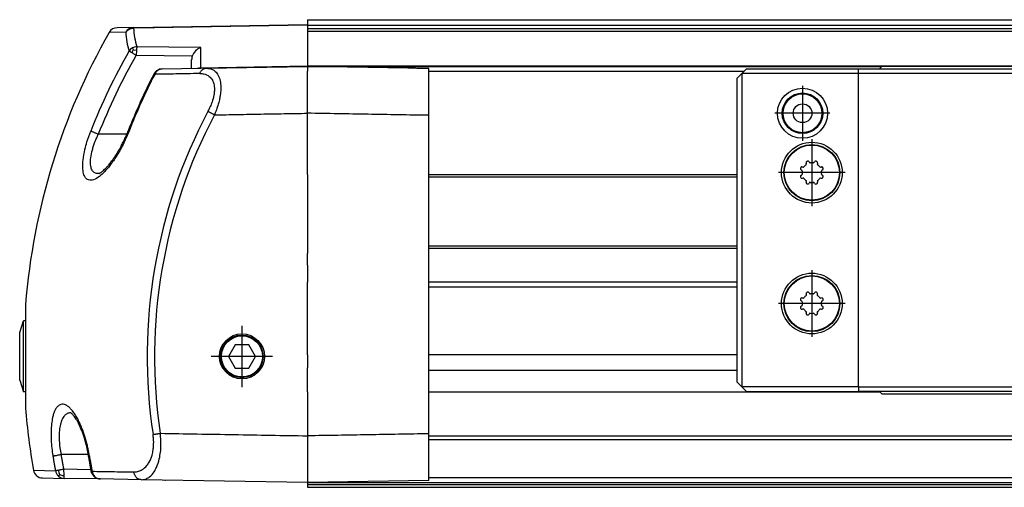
# Model space of a CAD drawing. Header units: millimetres. Extents: x -235 to 2016, y -109 to 485.
# Tile 44 of 54: x 800 to 905, y 282 to 332. Entities that reach past the tile are written whole.
import ezdxf

# ---------------------------------------------------------------- set-up
doc = ezdxf.new("R2010")
doc.units = ezdxf.units.MM
doc.linetypes.add('DOT_CENTER', pattern=[14, 12, -1, 0, -1])
doc.layers.add('1', color=7, linetype='Continuous')

# ---------------------------------------------------------------- blocks, each defined once
blk = doc.blocks.new('Li-8_PERFIL__35', base_point=(830.43, 282.1))
at = {"color": 7, "linetype": 'Continuous'}
for p, q in [((830.43, 332.1), (830.43, 332.09)), ((830.43, 332.1), (1910.43, 332.1)), ((830.43, 332.09), (1910.43, 332.09)), ((830.43, 332.09), (830.43, 331.6)), ((830.43, 331.6), (830.43, 331.53)), ((830.43, 331.53), (830.43, 331.48)), ((830.43, 331.48), (830.43, 331.19)), ((1910.43, 331.48), (830.43, 331.48)), ((830.43, 331.19), (830.43, 331.16)), ((830.43, 331.16), (830.43, 331)), ((830.43, 331.16), (1910.43, 331.16)), ((830.43, 331), (830.43, 330.83)), ((830.43, 330.83), (830.43, 330.3)), ((1910.43, 330.83), (830.43, 330.83)), ((830.43, 330.3), (830.43, 328.95)), ((830.43, 328.95), (830.43, 328.6)), ((830.43, 328.6), (830.43, 327.94)), ((830.43, 327.94), (830.43, 327.85)), ((830.43, 327.85), (830.43, 327.17)), ((830.43, 327.17), (830.43, 327.12)), ((1910.43, 327.12), (830.43, 327.12)), ((830.43, 327.1), (830.43, 326.6)), ((830.43, 327.1), (891.93, 327.1)), ((898.37, 327.1), (891.93, 327.1)), ((904.49, 327.1), (898.37, 327.1)), ((910.93, 327.1), (904.49, 327.1)), ((830.43, 325.35), (830.43, 326.6)), ((843.43, 326.6), (877.18, 326.6)), ((830.43, 325.27), (830.43, 325.35)), ((830.43, 324.25), (830.43, 325.27)), ((830.43, 322.1), (830.43, 324.25)), ((830.43, 316.13), (830.43, 322.1)), ((830.43, 315.88), (830.43, 316.13)), ((830.43, 315.54), (830.43, 315.88)), ((830.43, 315.54), (830.43, 315.29)), ((830.43, 315.29), (830.43, 313.77)), ((843.43, 315.54), (876.43, 315.54)), ((843.43, 315.29), (876.43, 315.29)), ((830.43, 313.77), (830.43, 312.77)), ((830.43, 312.77), (830.43, 307.92)), ((830.43, 307.92), (830.43, 307.67)), ((843.43, 307.92), (876.43, 307.92)), ((830.43, 307.67), (830.43, 307.32)), ((830.43, 307.32), (830.43, 307.09)), ((830.43, 307.07), (830.43, 307.09)), ((830.43, 306.33), (830.43, 307.07)), ((843.43, 307.67), (876.43, 307.67)), ((830.43, 305.86), (830.43, 306.33)), ((830.43, 305.86), (830.43, 305.59)), ((830.43, 305.59), (830.43, 304.72)), ((830.43, 304.72), (830.43, 304.23)), ((830.43, 304.23), (830.43, 304.04)), ((830.43, 303.54), (830.43, 304.04)), ((876.43, 304.04), (843.43, 304.04)), ((830.43, 303.26), (830.43, 303.54)), ((830.43, 303.18), (830.43, 303.26)), ((830.43, 296.27), (830.43, 303.18)), ((843.43, 303.54), (876.43, 303.54)), ((830.43, 296.27), (830.43, 295.15)), ((876.43, 296.27), (843.43, 296.27)), ((830.43, 295.15), (830.43, 294.88)), ((830.43, 294.61), (830.43, 294.88)), ((830.43, 292.32), (830.43, 294.61)), ((843.43, 294.61), (876.43, 294.61)), ((830.43, 292.32), (830.43, 292.29)), ((830.43, 292.29), (830.43, 290.69)), ((843.43, 292.32), (891.71, 292.32)), ((891.74, 292.29), (843.43, 292.29)), ((830.43, 290.69), (830.43, 288.96)), ((830.43, 288.96), (830.43, 288.12)), ((830.43, 288.12), (830.43, 287.96)), ((830.43, 287.96), (830.43, 287.61)), ((830.43, 287.61), (830.43, 287.17)), ((830.43, 287.17), (830.43, 286.38)), ((843.43, 287.61), (1897.43, 287.61)), ((1897.43, 287.17), (843.43, 287.17)), ((830.43, 286.38), (830.43, 285.58)), ((830.43, 285.58), (830.43, 285.1)), ((830.43, 285.1), (830.43, 284.67)), ((830.43, 284.67), (830.43, 284.51)), ((830.43, 284.51), (830.43, 283.72)), ((830.43, 283.72), (830.43, 283.67)), ((830.43, 283.67), (830.43, 283.51)), ((830.43, 283.51), (830.43, 283.4)), ((830.43, 283.4), (830.43, 283.1)), ((830.43, 283.1), (830.43, 282.85)), ((830.43, 282.85), (830.43, 282.6)), ((830.43, 282.6), (830.43, 282.35)), ((830.43, 282.6), (1781.73, 282.6)), ((1897.43, 283.1), (843.43, 283.1)), ((830.43, 282.35), (830.43, 282.1)), ((1910.43, 282.35), (830.43, 282.35)), ((830.43, 282.1), (1773.51, 282.1))]:
    blk.add_line(p, q, dxfattribs=at)
blk = doc.blocks.new('CABEZA__36', base_point=(876.43, 292.1))
at = {"color": 7, "linetype": 'Continuous'}
for p, q in [((876.93, 326.35), (877.43, 326.85)), ((877.43, 326.85), (889.43, 326.85)), ((889.43, 326.85), (891.68, 326.85)), ((889.43, 326.35), (889.43, 326.85)), ((891.93, 327.1), (891.68, 326.85)), ((891.68, 326.85), (911.18, 326.85)), ((898.37, 327.1), (891.93, 327.1)), ((904.49, 327.1), (898.37, 327.1)), ((910.93, 327.1), (904.49, 327.1)), ((911.18, 326.85), (910.93, 327.1)), ((911.18, 326.85), (931.68, 326.85)), ((931.93, 327.1), (931.68, 326.85)), ((931.68, 326.85), (951.18, 326.85)), ((938.37, 327.1), (931.93, 327.1)), ((944.49, 327.1), (938.37, 327.1)), ((950.93, 327.1), (944.49, 327.1)), ((951.18, 326.85), (950.93, 327.1)), ((951.18, 326.85), (953.43, 326.85)), ((953.43, 326.85), (969.43, 326.85)), ((953.43, 326.85), (953.43, 326.35)), ((969.43, 326.85), (969.93, 326.35)), ((876.43, 325.85), (876.93, 326.35)), ((876.43, 293.35), (876.43, 325.85)), ((876.93, 326.35), (876.93, 292.85)), ((889.43, 326.35), (876.93, 326.35)), ((889.43, 292.85), (889.43, 326.35)), ((953.43, 326.35), (889.43, 326.35)), ((953.43, 326.35), (969.93, 326.35)), ((953.43, 292.85), (953.43, 326.35)), ((969.93, 317.04), (969.93, 326.35)), ((970.43, 325.85), (969.93, 326.35)), ((970.43, 325.85), (970.43, 317.54)), ((957.84, 318.37), (957.81, 318.47)), ((958.14, 318.61), (958.19, 318.52)), ((958.66, 318.52), (958.71, 318.61)), ((959.04, 318.47), (959.01, 318.37)), ((957.36, 317.69), (957.27, 317.74)), ((957.41, 318.06), (957.5, 318.04)), ((959.35, 318.04), (959.44, 318.06)), ((959.58, 317.74), (959.49, 317.69)), ((970.43, 317.54), (969.93, 317.04)), ((970.43, 317.54), (980.17, 317.54)), ((980.17, 317.54), (979.67, 317.04)), ((980.17, 299.77), (980.17, 317.54)), ((883.41, 316.36), (883.5, 316.34)), ((883.84, 316.67), (883.82, 316.77)), ((884.14, 316.91), (884.19, 316.82)), ((884.66, 316.82), (884.72, 316.91)), ((885.04, 316.77), (885.02, 316.67)), ((885.35, 316.34), (885.45, 316.36)), ((957.27, 317.16), (957.36, 317.22)), ((957.5, 316.86), (957.41, 316.84)), ((957.81, 316.43), (957.84, 316.53)), ((958.19, 316.38), (958.14, 316.3)), ((958.71, 316.3), (958.66, 316.38)), ((959.01, 316.53), (959.04, 316.43)), ((959.44, 316.84), (959.35, 316.86)), ((959.49, 317.22), (959.58, 317.16)), ((969.93, 317.04), (979.67, 317.04)), ((979.67, 300.27), (979.67, 317.04)), ((883.36, 315.99), (883.27, 316.04)), ((883.27, 315.46), (883.36, 315.52)), ((885.58, 316.04), (885.49, 315.99)), ((885.49, 315.52), (885.58, 315.46)), ((883.5, 315.16), (883.41, 315.14)), ((883.82, 314.73), (883.84, 314.83)), ((884.19, 314.68), (884.14, 314.6)), ((884.72, 314.6), (884.66, 314.68)), ((885.02, 314.83), (885.04, 314.73)), ((885.45, 315.14), (885.35, 315.16)), ((957.36, 303.69), (957.27, 303.74)), ((957.41, 304.06), (957.5, 304.04)), ((957.84, 304.37), (957.81, 304.47)), ((958.14, 304.61), (958.19, 304.52)), ((958.66, 304.52), (958.71, 304.61)), ((959.04, 304.47), (959.01, 304.37)), ((959.35, 304.04), (959.44, 304.06)), ((959.58, 303.74), (959.49, 303.69)), ((883.84, 302.67), (883.81, 302.77)), ((884.14, 302.91), (884.19, 302.82)), ((884.66, 302.82), (884.71, 302.91)), ((885.04, 302.77), (885.01, 302.67)), ((957.27, 303.16), (957.36, 303.22)), ((957.5, 302.86), (957.41, 302.84)), ((957.81, 302.43), (957.84, 302.53)), ((959.01, 302.53), (959.04, 302.43)), ((959.44, 302.84), (959.35, 302.86)), ((959.49, 303.22), (959.58, 303.16)), ((883.36, 301.99), (883.27, 302.04)), ((883.27, 301.46), (883.36, 301.52)), ((883.41, 302.36), (883.5, 302.34)), ((885.35, 302.34), (885.44, 302.36)), ((885.58, 302.04), (885.49, 301.99)), ((885.49, 301.52), (885.58, 301.46)), ((958.19, 302.38), (958.14, 302.3)), ((958.71, 302.3), (958.66, 302.38)), ((883.5, 301.16), (883.41, 301.14)), ((883.81, 300.73), (883.84, 300.83)), ((884.19, 300.68), (884.14, 300.6)), ((884.71, 300.6), (884.66, 300.68)), ((885.01, 300.83), (885.04, 300.73)), ((885.44, 301.14), (885.35, 301.16)), ((965.93, 292.85), (965.93, 300.27)), ((965.93, 300.27), (966.43, 299.77)), ((979.67, 300.27), (965.93, 300.27)), ((966.43, 299.77), (980.17, 299.77)), ((966.43, 293.6), (966.43, 299.77)), ((980.17, 299.77), (979.67, 300.27)), ((876.93, 292.85), (876.43, 293.35)), ((965.93, 292.85), (966.43, 293.35)), ((966.43, 293.35), (966.43, 293.6)), ((889.43, 292.85), (876.93, 292.85)), ((876.93, 292.85), (877.43, 292.35)), ((877.43, 292.35), (889.43, 292.35)), ((889.43, 292.85), (889.43, 292.35)), ((889.43, 292.85), (953.43, 292.85)), ((891.68, 292.35), (889.43, 292.35)), ((911.18, 292.35), (891.68, 292.35)), ((891.68, 292.35), (891.93, 292.1)), ((891.93, 292.1), (910.93, 292.1)), ((910.93, 292.1), (911.18, 292.35)), ((931.68, 292.35), (911.18, 292.35)), ((931.68, 292.35), (931.93, 292.1)), ((951.18, 292.35), (931.68, 292.35)), ((931.93, 292.1), (950.93, 292.1)), ((951.18, 292.35), (950.93, 292.1)), ((953.43, 292.35), (951.18, 292.35)), ((953.43, 292.85), (953.43, 292.35)), ((965.93, 292.85), (953.43, 292.85)), ((965.43, 292.35), (953.43, 292.35)), ((965.93, 292.85), (965.43, 292.35))]:
    blk.add_line(p, q, dxfattribs=at)
for centre, radius in [((883.43, 322.1), 2.68), ((883.43, 322.1), 2.17), ((883.43, 322.1), 2.08), ((883.43, 322.1), 1), ((958.43, 317.45), 3.25), ((958.43, 317.45), 3), ((958.43, 317.45), 2.95), ((884.43, 315.75), 3.25), ((884.43, 315.75), 3), ((884.43, 315.75), 2.95), ((958.43, 303.45), 3.25), ((958.43, 303.45), 3), ((958.43, 303.45), 2.95), ((884.43, 301.75), 3.25), ((884.43, 301.75), 3), ((884.43, 301.75), 2.95), ((959.43, 297.1), 2.67), ((959.43, 297.1), 2.17), ((959.43, 297.1), 2.07), ((959.43, 297.1), 1)]:
    blk.add_circle(centre, radius, dxfattribs=at)
for centre, radius, start, end in [((957.96, 318.5), 0.15, 113.8206, 192.5), ((957.77, 318.36), 0.07, 305.9522, 0), ((958.43, 317.45), 1.3, 111.1794, 113.8206), ((958.01, 318.53), 0.15, 90, 111.1794), ((958.01, 318.53), 0.15, 32.5, 90), ((958.25, 318.56), 0.07, 212.5, 279.0478), ((958.43, 317.45), 1.05, 80.9522, 99.0478), ((958.6, 318.56), 0.07, 260.9522, 327.5), ((958.84, 318.53), 0.15, 68.8206, 147.5), ((958.43, 317.45), 1.3, 66.1794, 68.8206), ((958.89, 318.5), 0.15, 45, 66.1794), ((958.89, 318.5), 0.15, 347.5, 45), ((959.08, 318.36), 0.07, 180, 234.0478), ((957.35, 317.87), 0.15, 158.8206, 237.5), ((958.43, 317.45), 1.3, 156.1794, 158.8206), ((957.37, 317.92), 0.15, 135, 156.1794), ((957.37, 317.92), 0.15, 77.5, 135), ((957.32, 317.63), 0.07, 0, 57.5), ((958.43, 317.45), 1.05, 170.9522, 189.0478), ((957.52, 318.11), 0.07, 257.5, 324.0478), ((958.43, 317.45), 1.05, 125.9522, 144.0478), ((958.43, 317.45), 1.05, 35.9522, 54.0478), ((959.33, 318.11), 0.07, 215.9522, 282.5), ((959.48, 317.92), 0.15, 23.8206, 102.5), ((959.53, 317.63), 0.07, 122.5, 180), ((958.43, 317.45), 1.05, 350.9522, 9.0478), ((959.5, 317.87), 0.15, 302.5, 0), ((958.43, 317.45), 1.3, 21.1794, 23.8206), ((959.5, 317.87), 0.15, 0, 21.1794), ((884.43, 315.75), 1.3, 156.1794, 158.8206), ((883.37, 316.22), 0.15, 135, 156.1794), ((883.37, 316.22), 0.15, 77.5, 135), ((883.52, 316.41), 0.07, 257.5, 324.0478), ((884.43, 315.75), 1.05, 125.9522, 144.0478), ((883.96, 316.8), 0.15, 113.8206, 192.5), ((883.77, 316.66), 0.07, 305.9522, 0), ((884.43, 315.75), 1.3, 111.1794, 113.8206), ((884.01, 316.83), 0.15, 90, 111.1794), ((884.01, 316.83), 0.15, 32.5, 90), ((884.25, 316.86), 0.07, 212.5, 279.0478), ((884.43, 315.75), 1.05, 80.9522, 99.0478), ((884.6, 316.86), 0.07, 260.9522, 327.5), ((884.84, 316.83), 0.15, 68.8206, 147.5), ((884.43, 315.75), 1.3, 66.1794, 68.8206), ((884.89, 316.8), 0.15, 45, 66.1794), ((884.89, 316.8), 0.15, 347.5, 45), ((885.08, 316.66), 0.07, 180, 234.0478), ((884.43, 315.75), 1.05, 35.9522, 54.0478), ((885.33, 316.41), 0.07, 215.9522, 282.5), ((885.48, 316.22), 0.15, 23.8206, 102.5), ((884.43, 315.75), 1.3, 21.1794, 23.8206), ((957.35, 317.04), 0.15, 122.5, 180), ((957.35, 317.04), 0.15, 180, 201.1794), ((958.43, 317.45), 1.3, 201.1794, 203.8206), ((957.37, 316.99), 0.15, 203.8206, 282.5), ((957.32, 317.28), 0.07, 302.5, 0), ((957.52, 316.8), 0.07, 35.9522, 102.5), ((958.43, 317.45), 1.05, 215.9522, 234.0478), ((957.77, 316.55), 0.07, 360, 54.0478), ((957.96, 316.4), 0.15, 167.5, 225), ((957.96, 316.4), 0.15, 225, 246.1794), ((958.43, 317.45), 1.3, 246.1794, 248.8206), ((958.01, 316.38), 0.15, 248.8206, 327.5), ((958.25, 316.35), 0.07, 80.9522, 147.5), ((958.43, 317.45), 1.05, 260.9522, 279.0478), ((958.6, 316.35), 0.07, 32.5, 99.0478), ((958.84, 316.38), 0.15, 212.5, 270), ((958.84, 316.38), 0.15, 270, 291.1794), ((958.43, 317.45), 1.3, 291.1794, 293.8206), ((958.89, 316.4), 0.15, 293.8206, 12.5), ((959.08, 316.55), 0.07, 125.9522, 180), ((958.43, 317.45), 1.05, 305.9522, 324.0478), ((959.33, 316.8), 0.07, 77.5, 144.0478), ((959.48, 316.99), 0.15, 257.5, 315), ((959.53, 317.28), 0.07, 180, 237.5), ((959.5, 317.04), 0.15, 338.8206, 57.5), ((959.48, 316.99), 0.15, 315, 336.1794), ((958.43, 317.45), 1.3, 336.1794, 338.8206), ((883.35, 316.17), 0.15, 158.8206, 237.5), ((883.35, 315.34), 0.15, 122.5, 180), ((883.35, 315.34), 0.15, 180, 201.1794), ((884.43, 315.75), 1.3, 201.1794, 203.8206), ((883.37, 315.29), 0.15, 203.8206, 282.5), ((883.32, 315.93), 0.07, 0, 57.5), ((883.32, 315.58), 0.07, 302.5, 0), ((884.43, 315.75), 1.05, 170.9522, 189.0478), ((885.48, 315.29), 0.15, 257.5, 315), ((885.53, 315.93), 0.07, 122.5, 180), ((884.43, 315.75), 1.05, 350.9522, 9.0478), ((885.53, 315.58), 0.07, 180, 237.5), ((885.5, 316.17), 0.15, 302.5, 0), ((885.5, 315.34), 0.15, 338.8206, 57.5), ((885.48, 315.29), 0.15, 315, 336.1794), ((884.43, 315.75), 1.3, 336.1794, 338.8206), ((885.5, 316.17), 0.15, 0, 21.1794), ((883.52, 315.1), 0.07, 35.9522, 102.5), ((884.43, 315.75), 1.05, 215.9522, 234.0478), ((883.77, 314.85), 0.07, 360, 54.0478), ((883.96, 314.7), 0.15, 167.5, 225), ((883.96, 314.7), 0.15, 225, 246.1794), ((884.43, 315.75), 1.3, 246.1794, 248.8206), ((884.01, 314.68), 0.15, 248.8206, 327.5), ((884.25, 314.65), 0.07, 80.9522, 147.5), ((884.43, 315.75), 1.05, 260.9522, 279.0478), ((884.6, 314.65), 0.07, 32.5, 99.0478), ((884.84, 314.68), 0.15, 212.5, 270), ((884.84, 314.68), 0.15, 270, 291.1794), ((884.43, 315.75), 1.3, 291.1794, 293.8206), ((884.89, 314.7), 0.15, 293.8206, 12.5), ((885.08, 314.85), 0.07, 125.9522, 180), ((884.43, 315.75), 1.05, 305.9522, 324.0478), ((885.33, 315.1), 0.07, 77.5, 144.0478), ((957.96, 304.5), 0.15, 113.8206, 192.5), ((958.43, 303.45), 1.3, 111.1794, 113.8206), ((958.01, 304.53), 0.15, 90, 111.1794), ((958.01, 304.53), 0.15, 32.5, 90), ((958.84, 304.53), 0.15, 68.8206, 147.5), ((958.43, 303.45), 1.3, 66.1794, 68.8206), ((958.89, 304.5), 0.15, 45, 66.1794), ((957.35, 303.87), 0.15, 158.8206, 237.5), ((958.43, 303.45), 1.3, 156.1794, 158.8206), ((957.37, 303.92), 0.15, 135, 156.1794), ((957.37, 303.92), 0.15, 77.5, 135), ((957.32, 303.63), 0.07, 0, 57.5), ((958.43, 303.45), 1.05, 170.9522, 189.0478), ((957.52, 304.11), 0.07, 257.5, 324.0478), ((958.43, 303.45), 1.05, 125.9522, 144.0478), ((957.77, 304.36), 0.07, 305.9522, 0), ((958.25, 304.56), 0.07, 212.5, 279.0478), ((958.43, 303.45), 1.05, 80.9522, 99.0478), ((958.6, 304.56), 0.07, 260.9522, 327.5), ((958.89, 304.5), 0.15, 347.5, 45), ((959.08, 304.36), 0.07, 180, 234.0478), ((958.43, 303.45), 1.05, 35.9522, 54.0478), ((959.33, 304.11), 0.07, 215.9522, 282.5), ((959.48, 303.92), 0.15, 23.8206, 102.5), ((959.53, 303.63), 0.07, 122.5, 180), ((958.43, 303.45), 1.05, 350.9522, 9.0478), ((959.5, 303.87), 0.15, 302.5, 0), ((958.43, 303.45), 1.3, 21.1794, 23.8206), ((959.5, 303.87), 0.15, 0, 21.1794), ((884.43, 301.75), 1.05, 125.9522, 144.0478), ((883.96, 302.8), 0.15, 113.8206, 192.5), ((883.77, 302.66), 0.07, 305.9522, 0), ((884.43, 301.75), 1.3, 111.1794, 113.8206), ((884.01, 302.83), 0.15, 90, 111.1794), ((884.01, 302.83), 0.15, 32.5, 90), ((884.25, 302.86), 0.07, 212.5, 279.0478), ((884.43, 301.75), 1.05, 80.9522, 99.0478), ((884.6, 302.86), 0.07, 260.9522, 327.5), ((884.84, 302.83), 0.15, 68.8206, 147.5), ((884.43, 301.75), 1.3, 66.1794, 68.8206), ((884.89, 302.8), 0.15, 45, 66.1794), ((884.89, 302.8), 0.15, 347.5, 45), ((885.08, 302.66), 0.07, 180, 234.0478), ((884.43, 301.75), 1.05, 35.9522, 54.0478), ((957.35, 303.04), 0.15, 122.5, 180), ((957.35, 303.04), 0.15, 180, 201.1794), ((958.43, 303.45), 1.3, 201.1794, 203.8206), ((957.37, 302.99), 0.15, 203.8206, 282.5), ((957.32, 303.28), 0.07, 302.5, 0), ((957.52, 302.8), 0.07, 35.9522, 102.5), ((958.43, 303.45), 1.05, 215.9522, 234.0478), ((957.77, 302.55), 0.07, 360, 54.0478), ((959.08, 302.55), 0.07, 125.9522, 180), ((958.43, 303.45), 1.05, 305.9522, 324.0478), ((959.33, 302.8), 0.07, 77.5, 144.0478), ((959.48, 302.99), 0.15, 257.5, 315), ((959.53, 303.28), 0.07, 180, 237.5), ((959.5, 303.04), 0.15, 338.8206, 57.5), ((959.48, 302.99), 0.15, 315, 336.1794), ((958.43, 303.45), 1.3, 336.1794, 338.8206), ((883.35, 302.17), 0.15, 158.8206, 237.5), ((884.43, 301.75), 1.3, 156.1794, 158.8206), ((883.37, 302.22), 0.15, 135, 156.1794), ((883.37, 302.22), 0.15, 77.5, 135), ((883.32, 301.93), 0.07, 0, 57.5), ((883.32, 301.58), 0.07, 302.5, 0), ((884.43, 301.75), 1.05, 170.9522, 189.0478), ((883.52, 302.41), 0.07, 257.5, 324.0478), ((885.33, 302.41), 0.07, 215.9522, 282.5), ((885.48, 302.22), 0.15, 23.8206, 102.5), ((885.53, 301.93), 0.07, 122.5, 180), ((884.43, 301.75), 1.05, 350.9522, 9.0478), ((885.53, 301.58), 0.07, 180, 237.5), ((885.5, 302.17), 0.15, 302.5, 0), ((884.43, 301.75), 1.3, 21.1794, 23.8206), ((885.5, 302.17), 0.15, 0, 21.1794), ((957.96, 302.4), 0.15, 167.5, 225), ((957.96, 302.4), 0.15, 225, 246.1794), ((958.43, 303.45), 1.3, 246.1794, 248.8206), ((958.01, 302.38), 0.15, 248.8206, 327.5), ((958.25, 302.35), 0.07, 80.9522, 147.5), ((958.43, 303.45), 1.05, 260.9522, 279.0478), ((958.6, 302.35), 0.07, 32.5, 99.0478), ((958.84, 302.38), 0.15, 212.5, 270), ((958.84, 302.38), 0.15, 270, 291.1794), ((958.43, 303.45), 1.3, 291.1794, 293.8206), ((958.89, 302.4), 0.15, 293.8206, 12.5), ((883.35, 301.34), 0.15, 122.5, 180), ((883.35, 301.34), 0.15, 180, 201.1794), ((884.43, 301.75), 1.3, 201.1794, 203.8206), ((883.37, 301.29), 0.15, 203.8206, 282.5), ((883.52, 301.1), 0.07, 35.9522, 102.5), ((884.43, 301.75), 1.05, 215.9522, 234.0478), ((883.77, 300.85), 0.07, 360, 54.0478), ((883.96, 300.7), 0.15, 167.5, 225), ((883.96, 300.7), 0.15, 225, 246.1794), ((884.43, 301.75), 1.3, 246.1794, 248.8206), ((884.01, 300.68), 0.15, 248.8206, 327.5), ((884.25, 300.65), 0.07, 80.9522, 147.5), ((884.43, 301.75), 1.05, 260.9522, 279.0478), ((884.6, 300.65), 0.07, 32.5, 99.0478), ((884.84, 300.68), 0.15, 212.5, 270), ((884.84, 300.68), 0.15, 270, 291.1794), ((884.43, 301.75), 1.3, 291.1794, 293.8206), ((884.89, 300.7), 0.15, 293.8206, 12.5), ((885.08, 300.85), 0.07, 125.9522, 180), ((884.43, 301.75), 1.05, 305.9522, 324.0478), ((885.33, 301.1), 0.07, 77.5, 144.0478), ((885.48, 301.29), 0.15, 257.5, 315), ((885.5, 301.34), 0.15, 338.8206, 57.5), ((885.48, 301.29), 0.15, 315, 336.1794), ((884.43, 301.75), 1.3, 336.1794, 338.8206)]:
    blk.add_arc(centre, radius, start, end, dxfattribs=at)
for points in [[(957.84, 318.36), (957.84, 318.36), (957.84, 318.37), (957.84, 318.37), (957.84, 318.37)], [(959.01, 318.37), (959.01, 318.37), (959.01, 318.37), (959.01, 318.36), (959.01, 318.36)], [(957.39, 317.62), (957.39, 317.62), (957.39, 317.62), (957.39, 317.63), (957.39, 317.63)], [(957.39, 317.28), (957.39, 317.28), (957.39, 317.28), (957.39, 317.29), (957.39, 317.29)], [(959.46, 317.63), (959.46, 317.63), (959.46, 317.62), (959.46, 317.62), (959.46, 317.62)], [(959.46, 317.29), (959.46, 317.29), (959.46, 317.28), (959.46, 317.28), (959.46, 317.28)], [(883.84, 316.66), (883.84, 316.66), (883.84, 316.67), (883.84, 316.67), (883.84, 316.67)], [(885.02, 316.67), (885.02, 316.67), (885.01, 316.67), (885.01, 316.66), (885.01, 316.66)], [(957.84, 316.53), (957.84, 316.53), (957.84, 316.54), (957.84, 316.54), (957.84, 316.55)], [(959.01, 316.55), (959.01, 316.54), (959.01, 316.54), (959.01, 316.53), (959.01, 316.53)], [(883.39, 315.92), (883.39, 315.92), (883.39, 315.92), (883.39, 315.93), (883.39, 315.93)], [(883.39, 315.58), (883.39, 315.58), (883.39, 315.58), (883.39, 315.59), (883.39, 315.59)], [(885.46, 315.93), (885.46, 315.93), (885.46, 315.92), (885.46, 315.92), (885.46, 315.92)], [(885.46, 315.59), (885.46, 315.59), (885.46, 315.58), (885.46, 315.58), (885.46, 315.58)], [(883.84, 314.83), (883.84, 314.83), (883.84, 314.84), (883.84, 314.84), (883.84, 314.85)], [(885.01, 314.85), (885.01, 314.84), (885.01, 314.84), (885.02, 314.83), (885.02, 314.83)], [(957.39, 303.62), (957.39, 303.62), (957.39, 303.62), (957.39, 303.63), (957.39, 303.63)], [(957.84, 304.36), (957.84, 304.36), (957.84, 304.37), (957.84, 304.37), (957.84, 304.37)], [(959.01, 304.37), (959.01, 304.37), (959.01, 304.37), (959.01, 304.36), (959.01, 304.36)], [(959.46, 303.63), (959.46, 303.63), (959.46, 303.62), (959.46, 303.62), (959.46, 303.62)], [(883.84, 302.66), (883.84, 302.66), (883.84, 302.67), (883.84, 302.67), (883.84, 302.67)], [(885.01, 302.67), (885.01, 302.67), (885.01, 302.67), (885.01, 302.66), (885.01, 302.66)], [(957.39, 303.28), (957.39, 303.28), (957.39, 303.28), (957.39, 303.29), (957.39, 303.29)], [(957.84, 302.53), (957.84, 302.53), (957.84, 302.54), (957.84, 302.54), (957.84, 302.55)], [(959.01, 302.55), (959.01, 302.54), (959.01, 302.54), (959.01, 302.53), (959.01, 302.53)], [(959.46, 303.29), (959.46, 303.29), (959.46, 303.28), (959.46, 303.28), (959.46, 303.28)], [(883.39, 301.92), (883.39, 301.92), (883.39, 301.92), (883.39, 301.93), (883.39, 301.93)], [(883.39, 301.58), (883.39, 301.58), (883.39, 301.58), (883.39, 301.59), (883.39, 301.59)], [(885.46, 301.93), (885.46, 301.93), (885.46, 301.92), (885.46, 301.92), (885.46, 301.92)], [(885.46, 301.59), (885.46, 301.59), (885.46, 301.58), (885.46, 301.58), (885.46, 301.58)], [(883.84, 300.83), (883.84, 300.83), (883.84, 300.84), (883.84, 300.84), (883.84, 300.85)], [(885.01, 300.85), (885.01, 300.84), (885.01, 300.84), (885.01, 300.83), (885.01, 300.83)]]:
    blk.add_open_spline(points, degree=3, dxfattribs=at)
at = {"layer": '1', "color": 2, "linetype": 'DOT_CENTER'}
for p, q in [((883.43, 325.05), (883.43, 319.16)), ((886.37, 322.1), (880.48, 322.1)), ((958.43, 321.03), (958.43, 313.88)), ((884.43, 319.33), (884.43, 312.18)), ((962, 317.45), (954.85, 317.45)), ((888, 315.75), (880.85, 315.75)), ((958.43, 307.03), (958.43, 299.88)), ((884.43, 305.33), (884.43, 298.18)), ((962, 303.45), (954.85, 303.45)), ((888, 301.75), (880.85, 301.75)), ((959.43, 300.05), (959.43, 294.16)), ((962.37, 297.1), (956.48, 297.1))]:
    blk.add_line(p, q, dxfattribs=at)
blk = doc.blocks.new('TAPA_IZQUIERDA__39', base_point=(799.62, 282.6))
at = {"color": 7, "linetype": 'Continuous'}
for p, q in [((811.81, 331.28), (810.05, 331.25)), ((811.81, 331.28), (830.43, 331.6)), ((813.97, 331.25), (811.81, 331.21)), ((813.97, 331.25), (814.03, 331.25)), ((830.43, 331.53), (814.03, 331.25)), ((830.43, 331.6), (830.43, 331.53)), ((830.43, 331.53), (830.43, 331.48)), ((830.43, 331.48), (830.43, 331.19)), ((830.43, 331.19), (830.43, 331.16)), ((830.43, 331.16), (830.43, 331)), ((830.43, 331), (830.43, 330.83)), ((810.98, 330.77), (809.2, 330.74)), ((830.43, 330.83), (830.43, 330.3)), ((830.43, 330.3), (830.43, 328.95)), ((811.79, 328.88), (811.7, 329.09)), ((819.01, 329.12), (812.17, 329.22)), ((819.01, 326.97), (819.01, 329.12)), ((830.43, 328.95), (830.43, 328.6)), ((811.79, 328.88), (812.12, 328.86)), ((812.12, 328.86), (812.1, 328.29)), ((818.09, 328.2), (812.1, 328.29)), ((818.03, 326.89), (818.03, 327.83)), ((830.43, 328.6), (830.43, 327.94)), ((830.43, 327.94), (830.43, 327.85)), ((830.43, 327.85), (830.43, 327.17)), ((819.01, 326.9), (814.86, 326.83)), ((819.01, 326.97), (830.43, 327.17)), ((819.6, 326.91), (819.01, 326.9)), ((819.6, 326.91), (830.43, 327.1)), ((830.43, 327.17), (830.43, 327.12)), ((841.16, 326.92), (830.43, 327.1)), ((830.43, 327.1), (830.43, 326.6)), ((843.43, 321.88), (843.43, 326.88)), ((830.43, 325.35), (830.43, 326.6)), ((830.43, 325.27), (830.43, 325.35)), ((830.43, 324.25), (830.43, 325.27)), ((830.43, 322.1), (830.43, 324.25)), ((830.43, 316.13), (830.43, 322.1)), ((843.43, 287.83), (843.43, 321.88)), ((811.09, 319.85), (808.04, 319.85)), ((830.43, 315.88), (830.43, 316.13)), ((830.43, 315.54), (830.43, 315.88)), ((830.43, 315.54), (830.43, 315.29)), ((830.43, 315.29), (830.43, 313.77)), ((830.43, 313.77), (830.43, 312.77)), ((830.43, 312.77), (830.43, 307.92)), ((830.43, 307.92), (830.43, 307.67)), ((830.43, 307.67), (830.43, 307.32)), ((830.43, 307.32), (830.43, 307.09)), ((830.43, 307.07), (830.43, 307.09)), ((830.43, 306.33), (830.43, 307.07)), ((830.43, 305.86), (830.43, 306.33)), ((830.43, 305.86), (830.43, 305.59)), ((830.43, 305.59), (830.43, 304.72)), ((830.43, 304.72), (830.43, 304.23)), ((830.43, 304.23), (830.43, 304.04)), ((830.43, 303.54), (830.43, 304.04)), ((830.43, 303.26), (830.43, 303.54)), ((830.43, 303.18), (830.43, 303.26)), ((830.43, 296.27), (830.43, 303.18)), ((800.25, 301.63), (800.25, 290.56)), ((799.62, 298.65), (800.02, 299.9)), ((800.25, 299.9), (800.02, 299.9)), ((800.02, 292.3), (800.02, 299.9)), ((799.62, 293.55), (799.62, 298.65)), ((822.7, 297.35), (821.98, 296.1)), ((824.14, 297.35), (822.7, 297.35)), ((824.87, 296.1), (824.14, 297.35)), ((830.43, 296.27), (830.43, 295.15)), ((821.98, 296.1), (822.7, 294.85)), ((824.14, 294.85), (824.87, 296.1)), ((822.7, 294.85), (824.14, 294.85)), ((830.43, 295.15), (830.43, 294.88)), ((830.43, 294.61), (830.43, 294.88)), ((830.43, 292.32), (830.43, 294.61)), ((799.62, 293.55), (800.02, 292.3)), ((800.25, 292.3), (800.02, 292.3)), ((830.43, 292.32), (830.43, 292.29)), ((830.43, 292.29), (830.43, 290.69)), ((830.43, 290.69), (830.43, 288.96)), ((830.43, 288.96), (830.43, 288.12)), ((830.43, 288.12), (830.43, 287.96)), ((830.43, 287.96), (830.43, 287.61)), ((843.43, 282.83), (843.43, 287.83)), ((830.43, 287.61), (830.43, 287.17)), ((830.43, 287.17), (830.43, 286.38)), ((830.43, 286.38), (830.43, 285.58)), ((806.97, 285.6), (804.04, 285.6)), ((830.43, 285.58), (830.43, 285.1)), ((830.43, 285.1), (830.43, 284.67)), ((830.43, 284.67), (830.43, 284.51)), ((801.09, 283.92), (803.45, 283.88)), ((804.31, 284.06), (807.25, 284.01)), ((804.31, 284.06), (804.33, 283.35)), ((830.43, 284.51), (830.43, 283.72)), ((830.43, 283.72), (830.43, 283.67)), ((830.43, 283.67), (830.43, 283.51)), ((802.06, 283.1), (804.38, 283.06)), ((808.25, 282.99), (804.38, 283.06)), ((812.65, 282.91), (808.25, 282.99)), ((830.43, 282.6), (812.65, 282.91)), ((830.43, 283.51), (830.43, 283.4)), ((830.43, 283.4), (830.43, 283.1)), ((830.43, 283.1), (830.43, 282.85)), ((830.43, 282.85), (830.43, 282.6)), ((843.43, 282.83), (830.43, 282.6))]:
    blk.add_line(p, q, dxfattribs=at)
for centre, radius in [((823.42, 296.1), 2.41), ((823.4, 296.1), 2.28), ((823.42, 296.1), 2.2)]:
    blk.add_circle(centre, radius, dxfattribs=at)
for centre, radius, start, end in [((810.07, 330.25), 1, 91, 150.3365), ((811.83, 330.31), 0.967, 91.37, 151.4594), ((819.67, 331.6), 7.87, 182.8078, 197.5497), ((870.03, 296.1), 70, 150.3365, 175.4654), ((818.95, 331.16), 7.98, 182.8077, 197.5496), ((812.2, 328.19), 1.03, 119.3524, 146.3927), ((812.23, 328.15), 1.07, 93.2871, 119.5551), ((819.5, 327.71), 1.49, 109.1452, 160.7392), ((868.23, 296.14), 65.58, 150.1696, 158.4767), ((868.17, 296.14), 64.64, 150.1696, 158.4767), ((813.03, 328), 1.52, 144.8241, 157.7711), ((819.15, 327.83), 1.12, 160.9006, 180.0894), ((814.9, 325.77), 1.07, 91.8578, 120.4381), ((814.88, 326.02), 0.812, 91.4175, 126.3458), ((872.41, 296.17), 65.73, 152.7313, 158.5365), ((872.53, 296.13), 65.76, 152.7298, 158.5338), ((814.97, 325.9), 0.967, 126.3931, 157.6926), ((869.3, 296.1), 56.03, 152.1323, 188.5619), ((869.3, 296.1), 55.24, 152.1246, 188.5654), ((870.03, 296.1), 70, 184.5346, 190.0163), ((802.08, 284.1), 1, 190.0163, 269), ((804.44, 284.05), 1.01, 189.4526, 228.3298), ((805.17, 284.06), 1.41, 184.5531, 205.3339), ((808.38, 283.97), 1.02, 188.6213, 226.3563), ((804.4, 284), 0.947, 228.3719, 268.848), ((804.42, 284.65), 1.3, 246.2861, 265.8942), ((808.27, 283.85), 0.862, 226.3355, 268.4998), ((815.23, 283.05), 0.2, 246.4096, 270)]:
    blk.add_arc(centre, radius, start, end, dxfattribs=at)
for points, knots in [([(810.98, 330.77), (811.09, 330.89), (811.32, 331.14), (811.64, 331.19), (811.81, 331.21)], [0, 0, 0, 0, 0.4743073, 0.9610264, 0.9610264, 0.9610264, 0.9610264]), ([(811.81, 331.21), (811.81, 331.22), (811.81, 331.23), (811.81, 331.26), (811.81, 331.27), (811.81, 331.28), (811.81, 331.28)], [0, 0, 0, 0, 0.03045445, 0.04141239, 0.06466592, 0.06798785, 0.06798785, 0.06798785, 0.06798785]), ([(812.17, 329.22), (812.16, 329.2), (812.15, 329.15), (812.14, 329.07), (812.13, 328.97), (812.12, 328.9), (812.12, 328.86)], [0, 0, 0, 0, 0.0658938, 0.1508266, 0.2383052, 0.3705048, 0.3705048, 0.3705048, 0.3705048]), ([(811.62, 328.58), (811.59, 328.6), (811.53, 328.64), (811.45, 328.69), (811.39, 328.73), (811.36, 328.75), (811.35, 328.76)], [0, 0, 0, 0, 0.1224398, 0.2067879, 0.2893447, 0.3304256, 0.3304256, 0.3304256, 0.3304256]), ([(812.1, 328.29), (812.06, 328.31), (811.98, 328.36), (811.85, 328.44), (811.73, 328.51), (811.66, 328.56), (811.62, 328.58)], [0, 0, 0, 0, 0.1248283, 0.2872251, 0.4383827, 0.553919, 0.553919, 0.553919, 0.553919]), ([(818.64, 326.9), (818.65, 326.9), (818.68, 326.91), (818.73, 326.93), (818.78, 326.94), (818.82, 326.95), (818.87, 326.96), (818.92, 326.97), (818.96, 326.97), (818.99, 326.97), (819.01, 326.97)], [0, 0, 0, 0, 0.0500402, 0.0996275, 0.1486934, 0.1971743, 0.2450103, 0.2921473, 0.3385359, 0.3841326, 0.3841326, 0.3841326, 0.3841326]), ([(818.89, 326.35), (818.9, 326.39), (818.94, 326.46), (819, 326.57), (819.08, 326.67), (819.18, 326.76), (819.28, 326.83), (819.38, 326.88), (819.49, 326.91), (819.57, 326.91), (819.6, 326.91)], [0, 0, 0, 0, 0.1282606, 0.2570017, 0.3845062, 0.5093069, 0.630359, 0.7471349, 0.859551, 0.967855, 0.967855, 0.967855, 0.967855]), ([(819.01, 326.97), (819.01, 326.96), (819.01, 326.95), (819.01, 326.92), (819.01, 326.91), (819.01, 326.9), (819.01, 326.9)], [0, 0, 0, 0, 0.02753679, 0.05087094, 0.06584897, 0.06798869, 0.06798869, 0.06798869, 0.06798869]), ([(819.6, 326.91), (819.82, 326.89), (820.17, 326.86), (820.61, 326.56), (820.92, 326.14), (821.11, 325.56), (821.17, 324.95), (821.14, 324.41), (821.08, 323.95), (820.99, 323.48), (820.86, 322.98), (820.71, 322.51), (820.58, 322.18), (820.5, 322), (820.47, 321.93)], [0, 0, 0, 0, 0.644945, 1.037633, 1.564724, 2.182957, 2.827174, 3.393034, 3.79526, 4.22529, 4.844932, 5.325651, 5.7042, 5.920305, 5.920305, 5.920305, 5.920305]), ([(843.43, 326.88), (843.24, 326.88), (842.86, 326.89), (842.29, 326.9), (841.73, 326.91), (841.35, 326.91), (841.16, 326.92)], [0, 0, 0, 0, 0.563508, 1.134874, 1.702305, 2.269744, 2.269744, 2.269744, 2.269744]), ([(813.99, 326.28), (814, 326.31), (814.05, 326.4), (814.15, 326.52), (814.25, 326.62), (814.33, 326.67), (814.36, 326.68)], [0, 0, 0, 0, 0.109529, 0.2817552, 0.4639956, 0.5527201, 0.5527201, 0.5527201, 0.5527201]), ([(814.08, 326.26), (814.07, 326.27), (814.05, 326.27), (814.02, 326.28), (814, 326.28), (813.99, 326.28), (813.99, 326.28)], [0, 0, 0, 0, 0.03648247, 0.06789092, 0.08715704, 0.09617871, 0.09617871, 0.09617871, 0.09617871]), ([(818.89, 326.35), (818.45, 326.34), (817.6, 326.32), (816.43, 326.3), (815.49, 326.29), (814.83, 326.28), (814.41, 326.27), (814.18, 326.26), (814.08, 326.26)], [0, 0, 0, 0, 1.304019, 2.540254, 3.528596, 4.129948, 4.503146, 4.80703, 4.80703, 4.80703, 4.80703]), ([(814.36, 326.68), (814.36, 326.69), (814.36, 326.69), (814.37, 326.69), (814.38, 326.68), (814.39, 326.68), (814.4, 326.67)], [0, 0, 0, 0, 0.00519583, 0.01039166, 0.02616402, 0.04770058, 0.04770058, 0.04770058, 0.04770058]), ([(818.89, 326.35), (819.03, 326.34), (819.4, 326.33), (819.91, 326.09), (820.25, 325.68), (820.44, 325.19), (820.49, 324.68), (820.44, 324.15), (820.34, 323.67), (820.18, 323.19), (819.99, 322.72), (819.83, 322.42), (819.77, 322.29)], [0, 0, 0, 0, 0.444415, 1.09646, 1.615077, 2.017833, 2.645411, 3.14476, 3.607019, 4.092985, 4.683142, 5.113801, 5.113801, 5.113801, 5.113801]), ([(820.47, 321.93), (820.44, 321.95), (820.37, 321.98), (820.27, 322.03), (820.18, 322.08), (820.08, 322.13), (819.99, 322.18), (819.91, 322.22), (819.84, 322.26), (819.79, 322.28), (819.77, 322.29)], [0, 0, 0, 0, 0.1124673, 0.2255075, 0.3368028, 0.443977, 0.5447561, 0.6371432, 0.7195231, 0.7907882, 0.7907882, 0.7907882, 0.7907882]), ([(820.47, 321.93), (821.3, 321.94), (822.96, 321.97), (825.45, 322.02), (827.94, 322.06), (829.6, 322.09), (830.43, 322.1)], [0, 0, 0, 0, 2.488883, 4.977765, 7.466645, 9.955524, 9.955524, 9.955524, 9.955524]), ([(843.43, 321.88), (842.34, 321.9), (840.18, 321.93), (836.93, 321.99), (833.68, 322.05), (831.51, 322.08), (830.43, 322.1)], [0, 0, 0, 0, 3.250493, 6.500987, 9.751477, 13.001967, 13.001967, 13.001967, 13.001967]), ([(811.33, 320.2), (811.15, 319.77), (810.78, 318.88), (810.12, 317.7), (809.48, 316.75), (808.98, 316.13), (808.52, 315.64), (808.04, 315.23), (807.45, 314.9), (806.89, 314.94), (806.56, 315.32), (806.4, 315.84), (806.36, 316.45), (806.41, 317.27), (806.57, 318.13), (806.85, 319.17), (807.09, 319.81), (807.23, 320.2)], [0, 0, 0, 0, 1.381653, 2.89323, 4.046911, 4.835195, 5.26101, 6.066001, 6.736448, 7.240098, 7.609284, 8.157991, 8.830724, 9.44781, 10.61159, 11.442698, 12.675283, 12.675283, 12.675283, 12.675283]), ([(808.09, 315.66), (807.93, 315.66), (807.68, 315.68), (807.38, 315.96), (807.23, 316.35), (807.19, 316.82), (807.23, 317.45), (807.36, 318.05), (807.53, 318.61), (807.68, 319.05), (807.85, 319.45), (807.98, 319.73), (808.04, 319.85)], [0, 0, 0, 0, 0.440103, 0.743226, 1.161062, 1.669381, 2.164449, 3.041676, 3.515992, 3.92027, 4.426808, 4.834223, 4.834223, 4.834223, 4.834223]), ([(808.04, 319.85), (808, 319.87), (807.91, 319.91), (807.78, 319.96), (807.65, 320.01), (807.53, 320.06), (807.43, 320.1), (807.35, 320.14), (807.28, 320.17), (807.25, 320.19), (807.23, 320.2)], [0, 0, 0, 0, 0.1432104, 0.28644, 0.4245139, 0.5521271, 0.6644568, 0.7578155, 0.829945, 0.8802771, 0.8802771, 0.8802771, 0.8802771]), ([(808.09, 315.66), (808.1, 315.66), (808.13, 315.67), (808.2, 315.71), (808.31, 315.77), (808.46, 315.88), (808.63, 316.03), (808.82, 316.21), (808.99, 316.39), (809.14, 316.56), (809.27, 316.72), (809.42, 316.91), (809.59, 317.13), (809.78, 317.41), (809.97, 317.71), (810.16, 318.02), (810.33, 318.3), (810.47, 318.55), (810.63, 318.87), (810.83, 319.26), (811.05, 319.74), (811.18, 320.06), (811.24, 320.22)], [0, 0, 0, 0, 0.034722, 0.11114, 0.234338, 0.416175, 0.646266, 0.91736, 1.222241, 1.393041, 1.596025, 1.834486, 2.111809, 2.431463, 2.830067, 3.19579, 3.524196, 3.810686, 4.050535, 4.598733, 5.126618, 5.634452, 5.634452, 5.634452, 5.634452]), ([(811.24, 320.22), (811.24, 320.22), (811.25, 320.22), (811.27, 320.22), (811.28, 320.21), (811.3, 320.21), (811.31, 320.2), (811.33, 320.2), (811.33, 320.2)], [0, 0, 0, 0, 0.01244259, 0.02691681, 0.03752047, 0.05672826, 0.07497462, 0.09513489, 0.09513489, 0.09513489, 0.09513489]), ([(807.08, 285.45), (807.08, 285.48), (807.07, 285.54), (807.03, 285.76), (806.97, 286.1), (806.83, 286.73), (806.61, 287.51), (806.33, 288.33), (806.05, 289), (805.78, 289.52), (805.51, 289.97), (805.23, 290.34), (804.96, 290.63), (804.69, 290.84), (804.42, 290.97), (804.16, 291), (803.93, 290.94), (803.72, 290.79), (803.53, 290.58), (803.38, 290.3), (803.24, 289.95), (803.12, 289.47), (803.02, 288.85), (802.97, 288.11), (802.98, 287.32), (803.03, 286.5), (803.1, 285.93), (803.15, 285.62), (803.16, 285.57), (803.16, 285.51), (803.17, 285.47), (803.17, 285.45)], [0, 0, 0, 0, 0.090267, 0.18057, 0.656569, 1.128651, 2.138561, 3.082649, 3.724942, 4.310559, 4.837486, 5.304606, 5.697122, 6.031523, 6.316804, 6.570072, 6.795609, 7.038126, 7.318585, 7.636142, 8.005931, 8.431223, 9.111768, 9.884464, 10.665077, 11.487096, 12.334597, 12.3818, 12.428981, 12.49262, 12.55629, 12.55629, 12.55629, 12.55629]), ([(805.07, 290.07), (804.94, 290.05), (804.7, 290.02), (804.37, 289.74), (804.14, 289.35), (803.96, 288.79), (803.86, 288.14), (803.83, 287.28), (803.9, 286.43), (804, 285.84), (804.04, 285.6)], [0, 0, 0, 0, 0.391111, 0.696854, 1.257283, 1.742159, 2.440572, 3.239908, 4.290529, 5.018345, 5.018345, 5.018345, 5.018345]), ([(807, 285.44), (806.97, 285.58), (806.93, 285.83), (806.86, 286.19), (806.78, 286.52), (806.71, 286.81), (806.64, 287.05), (806.56, 287.33), (806.45, 287.68), (806.3, 288.07), (806.15, 288.44), (806, 288.78), (805.84, 289.09), (805.69, 289.36), (805.54, 289.59), (805.4, 289.77), (805.28, 289.9), (805.18, 289.99), (805.12, 290.04), (805.08, 290.06), (805.07, 290.07)], [0, 0, 0, 0, 0.404479, 0.776661, 1.112643, 1.408393, 1.659769, 1.862537, 2.309151, 2.734109, 3.134036, 3.505566, 3.85488, 4.165113, 4.437589, 4.673635, 4.846912, 4.976139, 5.059994, 5.095984, 5.095984, 5.095984, 5.095984]), ([(805.12, 290.06), (805.11, 290.06), (805.09, 290.06), (805.08, 290.06), (805.07, 290.07)], [0, 0, 0, 0, 0.02481637, 0.048083, 0.048083, 0.048083, 0.048083]), ([(812.65, 282.91), (812.84, 282.93), (813.16, 282.97), (813.63, 283.27), (813.99, 283.69), (814.34, 284.35), (814.57, 285.06), (814.71, 285.88), (814.77, 286.79), (814.71, 287.47), (814.68, 287.88)], [0, 0, 0, 0, 0.552659, 0.949661, 1.666283, 2.189918, 3.167342, 3.8849, 4.68384, 5.911087, 5.911087, 5.911087, 5.911087]), ([(813.9, 287.76), (813.92, 287.76), (813.97, 287.77), (814.05, 287.78), (814.14, 287.79), (814.24, 287.81), (814.35, 287.83), (814.46, 287.84), (814.57, 287.86), (814.64, 287.87), (814.68, 287.88)], [0, 0, 0, 0, 0.0713746, 0.1539493, 0.2466115, 0.3477333, 0.4553003, 0.5670188, 0.6804932, 0.793389, 0.793389, 0.793389, 0.793389]), ([(814.68, 287.88), (815.99, 287.85), (818.62, 287.81), (822.55, 287.74), (826.49, 287.67), (829.12, 287.63), (830.43, 287.61)], [0, 0, 0, 0, 3.93742, 7.874839, 11.81225, 15.749609, 15.749609, 15.749609, 15.749609]), ([(843.43, 287.83), (842.34, 287.81), (840.18, 287.77), (836.93, 287.71), (833.68, 287.66), (831.51, 287.62), (830.43, 287.61)], [0, 0, 0, 0, 3.250495, 6.50099, 9.751476, 13.001912, 13.001912, 13.001912, 13.001912]), ([(811.84, 283.74), (811.97, 283.74), (812.28, 283.76), (812.78, 283.98), (813.2, 284.35), (813.56, 284.88), (813.79, 285.46), (813.91, 286.06), (813.96, 286.53), (813.97, 286.91), (813.95, 287.31), (813.92, 287.59), (813.9, 287.76)], [0, 0, 0, 0, 0.388801, 0.942962, 1.597896, 2.045236, 2.853251, 3.44586, 3.881091, 4.251913, 4.595573, 5.093635, 5.093635, 5.093635, 5.093635]), ([(803.17, 285.45), (803.19, 285.45), (803.23, 285.46), (803.3, 285.48), (803.39, 285.49), (803.5, 285.51), (803.62, 285.53), (803.76, 285.56), (803.9, 285.58), (803.99, 285.6), (804.04, 285.6)], [0, 0, 0, 0, 0.0477801, 0.1181709, 0.2106996, 0.3231012, 0.4515749, 0.5910908, 0.7360928, 0.8811603, 0.8811603, 0.8811603, 0.8811603]), ([(803.17, 285.45), (803.2, 285.32), (803.24, 285.06), (803.31, 284.67), (803.38, 284.27), (803.43, 284.01), (803.45, 283.88)], [0, 0, 0, 0, 0.397852, 0.7957, 1.19382, 1.591939, 1.591939, 1.591939, 1.591939]), ([(804.04, 285.6), (804.06, 285.47), (804.11, 285.22), (804.17, 284.83), (804.24, 284.44), (804.29, 284.19), (804.31, 284.06)], [0, 0, 0, 0, 0.392169, 0.784333, 1.176766, 1.569197, 1.569197, 1.569197, 1.569197]), ([(807.08, 285.45), (807.08, 285.45), (807.07, 285.45), (807.05, 285.45), (807.04, 285.44), (807.02, 285.44), (807.01, 285.44), (807, 285.44), (807, 285.44)], [0, 0, 0, 0, 0.01897807, 0.03611241, 0.047667, 0.06398663, 0.07219962, 0.08834242, 0.08834242, 0.08834242, 0.08834242]), ([(807.28, 283.81), (807.26, 283.95), (807.21, 284.22), (807.13, 284.67), (807.06, 285.08), (807.01, 285.35), (807, 285.44)], [0, 0, 0, 0, 0.414377, 0.828737, 1.37148, 1.65746, 1.65746, 1.65746, 1.65746]), ([(807.08, 285.45), (807.09, 285.4), (807.12, 285.26), (807.16, 284.98), (807.22, 284.62), (807.3, 284.22), (807.35, 283.95), (807.37, 283.81)], [0, 0, 0, 0, 0.149881, 0.436408, 0.830446, 1.245969, 1.66149, 1.66149, 1.66149, 1.66149]), ([(803.45, 283.88), (803.47, 283.89), (803.51, 283.89), (803.57, 283.91), (803.66, 283.93), (803.73, 283.94), (803.77, 283.95)], [0, 0, 0, 0, 0.0520761, 0.1181371, 0.1979297, 0.3229132, 0.3229132, 0.3229132, 0.3229132]), ([(803.77, 283.95), (803.81, 283.96), (803.9, 283.97), (804.04, 284), (804.18, 284.03), (804.27, 284.05), (804.31, 284.06)], [0, 0, 0, 0, 0.1295274, 0.2680665, 0.4330966, 0.5584957, 0.5584957, 0.5584957, 0.5584957]), ([(807.62, 283.22), (807.58, 283.26), (807.5, 283.35), (807.4, 283.49), (807.32, 283.65), (807.3, 283.76), (807.28, 283.81)], [0, 0, 0, 0, 0.1783385, 0.351174, 0.5256076, 0.6904033, 0.6904033, 0.6904033, 0.6904033]), ([(807.28, 283.81), (807.28, 283.81), (807.29, 283.81), (807.31, 283.81), (807.34, 283.81), (807.36, 283.81), (807.37, 283.81)], [0, 0, 0, 0, 0.00310166, 0.02481328, 0.05477761, 0.089098, 0.089098, 0.089098, 0.089098]), ([(807.37, 283.81), (807.71, 283.81), (808.41, 283.8), (809.49, 283.78), (810.64, 283.76), (811.43, 283.74), (811.84, 283.74)], [0, 0, 0, 0, 1.011681, 2.094371, 3.24533, 4.464547, 4.464547, 4.464547, 4.464547]), ([(812.65, 282.91), (812.6, 282.92), (812.51, 282.92), (812.37, 282.97), (812.24, 283.04), (812.11, 283.15), (812.01, 283.28), (811.93, 283.42), (811.87, 283.58), (811.85, 283.68), (811.84, 283.74)], [0, 0, 0, 0, 0.138014, 0.283671, 0.436936, 0.596978, 0.762001, 0.929216, 1.095239, 1.256673, 1.256673, 1.256673, 1.256673]), ([(803.9, 283.46), (803.89, 283.45), (803.86, 283.41), (803.83, 283.36), (803.79, 283.32), (803.78, 283.3), (803.77, 283.3)], [0, 0, 0, 0, 0.0440305, 0.131375, 0.1754684, 0.2029057, 0.2029057, 0.2029057, 0.2029057]), ([(804.33, 283.35), (804.33, 283.32), (804.33, 283.26), (804.34, 283.18), (804.35, 283.13), (804.36, 283.08), (804.38, 283.06), (804.38, 283.06)], [0, 0, 0, 0, 0.1054567, 0.1761014, 0.2183198, 0.2773784, 0.3030345, 0.3030345, 0.3030345, 0.3030345]), ([(807.62, 283.22), (807.63, 283.22), (807.63, 283.22), (807.64, 283.21), (807.66, 283.22), (807.67, 283.23), (807.68, 283.23)], [0, 0, 0, 0, 0.00619153, 0.01238307, 0.03554264, 0.05675461, 0.05675461, 0.05675461, 0.05675461]), ([(808.25, 282.99), (808.21, 282.99), (808.09, 283), (807.92, 283.04), (807.75, 283.12), (807.66, 283.19), (807.62, 283.22)], [0, 0, 0, 0, 0.1317546, 0.3423146, 0.5257382, 0.6805417, 0.6805417, 0.6805417, 0.6805417])]:
    blk.add_open_spline(points, degree=3, knots=knots, dxfattribs=at)
at = {"layer": '1', "color": 2, "linetype": 'DOT_CENTER'}
for p, q in [((823.4, 299.38), (823.4, 292.82)), ((823.42, 299.3), (823.42, 292.9)), ((826.69, 296.1), (820.12, 296.1)), ((826.62, 296.1), (820.22, 296.1))]:
    blk.add_line(p, q, dxfattribs=at)
blk = doc.blocks.new('Li-8__40', base_point=(799.62, 282.1))
for name, p in [('Li-8_PERFIL__35', (830.43, 282.1)), ('TAPA_IZQUIERDA__39', (799.62, 282.6)), ('CABEZA__36', (876.43, 292.1))]:
    blk.add_blockref(name, p)
blk = doc.blocks.new('E1', base_point=(1171, 307.1))
blk.add_blockref('Li-8__40', (799.62, 282.1))

msp = doc.modelspace()

# ---------------------------------------------------------------- block references
msp.add_blockref('E1', (1171, 307.1))

doc.saveas('drawing.dxf')
